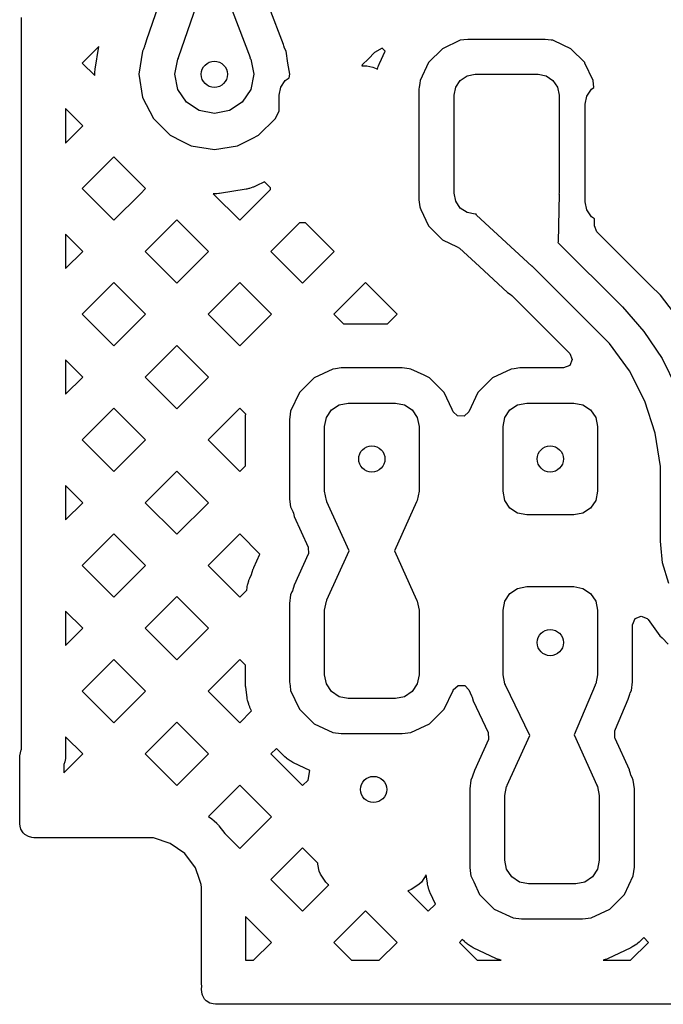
# Model space of a CAD drawing. Extents: x 126.5 to 186.7, y -114.4 to -68.6.
# Tile 12 of 32: x 151.6 to 155.3, y -92.5 to -86.9. Entities that reach past the tile are written whole.
import ezdxf

# ---------------------------------------------------------------- set-up
doc = ezdxf.new("R2010")
doc.units = 0
doc.layers.add('BLACK', color=7, linetype='CONTINUOUS')

msp = doc.modelspace()

# ---------------------------------------------------------------- linework, layer by layer
at = {"layer": 'BLACK', "linetype": 'CONTINUOUS'}
for p, q in [((152.455899, -86.733437), (152.363121, -87.002606)), ((152.545699, -87.103532), (152.650184, -86.8004)), ((153.145887, -87.030175), (153.064002, -86.815159)), ((151.647885, -87.13544), (151.647885, -86.874464)), ((152.851971, -86.835811), (152.953842, -87.103311)), ((154.198656, -87), (154.175382, -87.003064)), ((154.641344, -87), (154.198656, -87)), ((154.674895, -87.004417), (154.641344, -87)), ((152.089145, -87.041584), (151.99529, -87.13544)), ((152.068748, -87.170364), (152.089145, -87.041584)), ((152.345983, -87.055682), (152.342109, -87.063286)), ((152.350758, -87.040859), (152.345983, -87.055682)), ((152.351415, -87.036569), (152.350758, -87.040859)), ((152.351958, -87.034995), (152.351415, -87.036569)), ((152.363121, -87.002606), (152.351958, -87.034995)), ((153.147054, -87.037078), (153.145887, -87.030175)), ((153.151707, -87.051149), (153.147054, -87.037078)), ((153.159719, -87.066874), (153.151707, -87.051149)), ((153.709232, -87.050502), (153.665899, -87.075522)), ((153.726113, -87.067383), (153.709232, -87.050502)), ((154.05333, -87.053414), (153.973413, -87.133331)), ((154.053332, -87.053413), (154.05333, -87.053414)), ((154.155766, -87.005647), (154.053332, -87.053413)), ((154.155767, -87.005646), (154.155766, -87.005647)), ((154.175382, -87.003064), (154.155767, -87.005646)), ((154.684232, -87.005646), (154.674895, -87.004417)), ((154.743775, -87.033412), (154.684232, -87.005646)), ((154.786667, -87.053413), (154.743775, -87.033412)), ((154.786669, -87.053414), (154.786667, -87.053413)), ((154.866586, -87.133331), (154.786669, -87.053414)), ((152.340281, -87.066874), (152.319196, -87.2)), ((152.342109, -87.063286), (152.340281, -87.066874)), ((152.525, -87.2), (152.542127, -87.113896)), ((152.542127, -87.113896), (152.545834, -87.108347)), ((152.545834, -87.108347), (152.545699, -87.103532)), ((152.953842, -87.103311), (152.953716, -87.107674)), ((152.953716, -87.107674), (152.957873, -87.113896)), ((152.957873, -87.113896), (152.975, -87.2)), ((153.170579, -87.135439), (153.159719, -87.066874)), ((153.630714, -87.110714), (153.595525, -87.145901)), ((153.665899, -87.075522), (153.630711, -87.110711)), ((153.630711, -87.110711), (153.630714, -87.110714)), ((153.693185, -87.138), (153.726113, -87.067383)), ((151.647885, -87.592884), (151.647885, -87.13544)), ((151.99529, -87.13544), (152.067196, -87.207346)), ((152.068296, -87.174186), (152.068748, -87.170364)), ((153.180804, -87.2), (153.170579, -87.135439)), ((153.595525, -87.145901), (153.592581, -87.151001)), ((153.592581, -87.151001), (153.61182, -87.151001)), ((153.61182, -87.151001), (153.621379, -87.151942)), ((153.621379, -87.151942), (153.656381, -87.158904)), ((153.656381, -87.158904), (153.674046, -87.166221)), ((153.674046, -87.166221), (153.6819, -87.171469)), ((153.6819, -87.171469), (153.686406, -87.156012)), ((153.686406, -87.156012), (153.687589, -87.152463)), ((153.687589, -87.152463), (153.691734, -87.141449)), ((153.691734, -87.141449), (153.693185, -87.138)), ((153.973412, -87.133333), (153.925646, -87.235767)), ((153.973413, -87.133331), (153.973412, -87.133333)), ((154.866587, -87.133333), (154.866586, -87.133331)), ((154.866588, -87.133334), (154.866587, -87.133333)), ((154.86757, -87.13544), (154.866588, -87.133334)), ((154.914355, -87.23577), (154.86757, -87.13544)), ((152.067196, -87.190093), (152.067347, -87.18625)), ((152.067196, -87.2), (152.067196, -87.190093)), ((152.067196, -87.207346), (152.067196, -87.2)), ((152.067347, -87.18625), (152.068296, -87.174186)), ((152.319196, -87.2), (152.340281, -87.333126)), ((152.542127, -87.286104), (152.525, -87.2)), ((152.975, -87.2), (152.957873, -87.286104)), ((153.155147, -87.235148), (153.177614, -87.220135)), ((153.177614, -87.220135), (153.180804, -87.2)), ((154.155147, -87.235148), (154.194078, -87.209135)), ((154.194078, -87.209135), (154.24, -87.200001)), ((154.24, -87.200001), (154.6, -87.200001)), ((154.6, -87.200001), (154.645922, -87.209135)), ((154.645922, -87.209135), (154.684853, -87.235148)), ((153.12, -87.320001), (153.129134, -87.274079)), ((153.129134, -87.274079), (153.155147, -87.235148)), ((153.92038, -87.275768), (153.9195, -87.28245)), ((153.9195, -87.28245), (153.9195, -87.917551)), ((153.923772, -87.249995), (153.92038, -87.275768)), ((153.925645, -87.235768), (153.923772, -87.249995)), ((153.925646, -87.235767), (153.925645, -87.235768)), ((154.12, -87.320001), (154.129134, -87.274079)), ((154.129134, -87.274079), (154.155147, -87.235148)), ((154.684853, -87.235148), (154.710866, -87.274079)), ((154.710866, -87.274079), (154.72, -87.320001)), ((154.905147, -87.285147), (154.919585, -87.275499)), ((154.919585, -87.275499), (154.914355, -87.23577)), ((152.340281, -87.333126), (152.340281, -87.333127)), ((152.340281, -87.333127), (152.340282, -87.333128)), ((152.340282, -87.333128), (152.401467, -87.453213)), ((152.590901, -87.359099), (152.542127, -87.286104)), ((152.957873, -87.286104), (152.909099, -87.359099)), ((153.12, -87.411079), (153.12, -87.320001)), ((154.12, -87.880001), (154.12, -87.320001)), ((154.72, -87.320001), (154.72, -87.880001)), ((154.87, -87.37), (154.879134, -87.324078)), ((154.879134, -87.324078), (154.905147, -87.285147)), ((152.663896, -87.407873), (152.590901, -87.359099)), ((152.909099, -87.359099), (152.836104, -87.407873)), ((154.87, -87.93), (154.87, -87.37)), ((151.998119, -87.49465), (151.899885, -87.396416)), ((151.899885, -87.396416), (151.899885, -87.592884)), ((152.75, -87.425), (152.663896, -87.407873)), ((152.836104, -87.407873), (152.75, -87.425)), ((153.098528, -87.45322), (153.099505, -87.451304)), ((153.099505, -87.451304), (153.12, -87.411079)), ((151.899885, -87.592884), (151.998119, -87.49465)), ((152.401467, -87.453213), (152.401472, -87.45322)), ((152.401472, -87.45322), (152.496779, -87.548527)), ((153.00322, -87.548528), (153.098528, -87.45322)), ((152.496779, -87.548527), (152.496786, -87.548532)), ((152.496786, -87.548532), (152.568248, -87.584943)), ((152.96642, -87.567278), (153.003213, -87.548532)), ((153.003213, -87.548532), (153.003215, -87.54853)), ((153.003215, -87.54853), (153.00322, -87.548528)), ((151.647885, -87.85386), (151.647885, -87.592884)), ((152.568248, -87.584943), (152.616874, -87.609719)), ((152.616874, -87.609719), (152.75, -87.630804)), ((152.75, -87.630804), (152.883126, -87.609719)), ((152.883126, -87.609719), (152.96642, -87.567278)), ((152.176309, -87.67284), (151.99529, -87.85386)), ((152.357329, -87.85386), (152.176309, -87.67284)), ((152.974022, -87.844995), (152.970414, -87.846325)), ((152.985205, -87.840364), (152.974022, -87.844995)), ((152.988703, -87.838751), (152.985205, -87.840364)), ((153.036358, -87.814468), (152.988703, -87.838751)), ((153.071, -87.84911), (153.036358, -87.814468)), ((151.647885, -88.311305), (151.647885, -87.85386)), ((151.99529, -87.85386), (152.176309, -88.034879)), ((152.176309, -88.034879), (152.328385, -87.882804)), ((152.328385, -87.882804), (152.357329, -87.85386)), ((152.759907, -87.882804), (152.742654, -87.882804)), ((152.742654, -87.882804), (152.89473, -88.03488)), ((152.76375, -87.882653), (152.759907, -87.882804)), ((152.775814, -87.881704), (152.76375, -87.882653)), ((152.779636, -87.881252), (152.775814, -87.881704)), ((152.932331, -87.857067), (152.779636, -87.881252)), ((152.89473, -88.03488), (153.071, -87.85861)), ((152.936108, -87.856315), (152.932331, -87.857067)), ((152.947872, -87.85349), (152.936108, -87.856315)), ((152.95157, -87.852447), (152.947872, -87.85349)), ((152.970414, -87.846325), (152.95157, -87.852447)), ((153.071, -87.85861), (153.071, -87.84911)), ((154.129134, -87.925923), (154.12, -87.880001)), ((154.719899, -87.885218), (154.714635, -88.15841)), ((154.72, -87.880001), (154.719332, -87.883356)), ((154.719332, -87.883356), (154.719894, -87.884591)), ((154.719894, -87.884591), (154.719899, -87.885218)), ((153.9195, -87.917551), (153.919499, -87.917551)), ((153.919499, -87.917551), (153.924765, -87.95755)), ((153.924765, -87.95755), (153.925645, -87.964232)), ((154.155147, -87.964854), (154.129134, -87.925923)), ((154.879134, -87.975922), (154.87, -87.93)), ((153.925645, -87.964232), (153.930214, -87.974031)), ((153.930214, -87.974031), (153.973412, -88.066668)), ((154.194078, -87.990867), (154.155147, -87.964854)), ((154.24, -88.000001), (154.194078, -87.990867)), ((154.246384, -88.000001), (154.24, -88.000001)), ((154.249005, -88.005667), (154.246384, -88.000001)), ((154.564864, -88.296928), (154.249005, -88.005667)), ((154.905147, -88.014853), (154.879134, -87.975922)), ((154.922712, -88.02659), (154.905147, -88.014853)), ((152.53552, -88.032051), (152.3545, -88.213071)), ((152.716539, -88.21307), (152.53552, -88.032051)), ((153.236989, -88.049001), (153.07292, -88.21307)), ((153.27089, -88.049001), (153.236989, -88.049001)), ((153.43496, -88.213071), (153.27089, -88.049001)), ((153.973412, -88.066668), (153.973413, -88.06667)), ((153.973413, -88.06667), (154.05333, -88.146587)), ((154.921949, -88.066682), (154.921957, -88.065813)), ((154.936301, -88.10133), (154.921949, -88.066682)), ((154.921957, -88.065813), (154.922712, -88.02659)), ((151.998119, -88.213071), (151.899885, -88.114837)), ((151.899885, -88.114837), (151.899885, -88.311305)), ((154.959922, -88.124951), (154.936301, -88.10133)), ((155.189919, -88.354948), (154.959922, -88.124951)), ((154.05333, -88.146587), (154.053332, -88.146588)), ((154.053332, -88.146588), (154.053333, -88.146589)), ((154.053333, -88.146589), (154.138181, -88.186154)), ((154.714635, -88.15841), (154.713201, -88.161779)), ((154.713201, -88.161779), (155.081802, -88.53038)), ((151.899885, -88.311305), (151.998119, -88.213071)), ((152.3545, -88.213071), (152.53552, -88.394091)), ((152.53552, -88.394091), (152.71654, -88.213071)), ((152.71654, -88.213071), (152.716539, -88.21307)), ((153.07292, -88.21307), (153.25394, -88.39409)), ((153.25394, -88.39409), (153.43496, -88.213071)), ((154.138181, -88.186154), (154.150684, -88.194537)), ((154.150684, -88.194537), (154.264512, -88.2995)), ((151.647885, -88.572281), (151.647885, -88.311305)), ((154.264512, -88.2995), (154.42555, -88.447998)), ((154.565917, -88.297339), (154.564864, -88.296928)), ((154.94038, -88.671802), (154.565917, -88.297339)), ((152.176309, -88.391261), (151.99529, -88.572281)), ((152.357329, -88.572281), (152.176309, -88.391261)), ((152.89473, -88.391261), (152.71371, -88.572281)), ((153.07575, -88.572281), (152.89473, -88.391261)), ((153.61315, -88.391261), (153.432131, -88.572281)), ((153.79417, -88.57228), (153.61315, -88.391261)), ((155.18992, -88.354948), (155.189919, -88.354948)), ((155.18992, -88.354949), (155.18992, -88.354948)), ((155.215962, -88.380991), (155.18992, -88.354949)), ((155.242858, -88.407886), (155.215962, -88.380991)), ((155.299042, -88.464069), (155.242858, -88.407886)), ((154.42555, -88.447998), (154.425553, -88.448)), ((154.425553, -88.448), (154.425555, -88.448002)), ((154.425555, -88.448002), (154.440769, -88.457513)), ((154.440769, -88.457513), (154.449442, -88.464413)), ((154.449442, -88.464413), (154.763237, -88.778208)), ((155.299045, -88.464073), (155.299042, -88.464069)), ((155.428981, -88.633405), (155.299045, -88.464073)), ((151.647885, -89.029725), (151.647885, -88.572281)), ((151.99529, -88.572281), (152.176309, -88.7533)), ((152.176309, -88.7533), (152.357329, -88.572281)), ((152.71371, -88.572281), (152.89473, -88.753301)), ((152.89473, -88.753301), (153.07575, -88.572281)), ((153.432131, -88.572281), (153.48735, -88.6275)), ((153.738951, -88.6275), (153.79417, -88.57228)), ((155.081802, -88.53038), (155.081816, -88.530397)), ((155.081816, -88.530397), (155.204947, -88.670798)), ((153.48735, -88.6275), (153.738951, -88.6275)), ((154.940385, -88.671806), (154.94038, -88.671802)), ((155.008711, -88.74013), (154.940385, -88.671806)), ((155.204947, -88.670798), (155.308711, -88.82609)), ((155.122309, -88.896483), (155.008711, -88.74013)), ((152.53552, -88.750471), (152.3545, -88.931491)), ((152.71654, -88.931491), (152.53552, -88.750471)), ((154.763237, -88.778208), (154.763242, -88.778214)), ((154.763242, -88.778214), (154.78088, -88.795852)), ((154.78088, -88.795852), (154.795232, -88.8305)), ((151.998119, -88.931491), (151.899885, -88.833257)), ((151.899885, -88.833257), (151.899885, -89.029725)), ((154.795232, -88.8305), (154.78088, -88.865148)), ((155.308711, -88.82609), (155.391317, -88.993596)), ((153.426824, -88.885933), (153.319595, -88.935935)), ((153.426825, -88.885932), (153.426824, -88.885933)), ((153.443112, -88.883788), (153.426825, -88.885932)), ((153.475684, -88.8795), (153.443112, -88.883788)), ((153.824316, -88.8795), (153.475684, -88.8795)), ((153.863401, -88.884645), (153.824316, -88.8795)), ((153.873174, -88.885932), (153.863401, -88.884645)), ((153.949315, -88.921438), (153.873174, -88.885932)), ((154.446824, -88.885933), (154.339595, -88.935935)), ((154.446825, -88.885932), (154.446824, -88.885933)), ((154.463112, -88.883788), (154.446825, -88.885932)), ((154.495684, -88.8795), (154.463112, -88.883788)), ((154.746232, -88.8795), (154.495684, -88.8795)), ((154.78088, -88.865148), (154.746232, -88.8795)), ((155.21005, -89.068681), (155.122309, -88.896483)), ((151.899885, -89.029725), (151.998119, -88.931491)), ((152.3545, -88.931491), (152.53552, -89.112511)), ((152.53552, -89.112511), (152.71654, -88.931491)), ((153.319593, -88.935936), (153.235936, -89.019593)), ((153.319595, -88.935935), (153.319593, -88.935936)), ((153.980404, -88.935935), (153.949315, -88.921438)), ((153.980406, -88.935936), (153.980404, -88.935935)), ((154.064063, -89.019593), (153.980406, -88.935936)), ((154.339593, -88.935936), (154.255936, -89.019593)), ((154.339595, -88.935935), (154.339593, -88.935936)), ((153.235935, -89.019595), (153.185933, -89.126824)), ((153.235936, -89.019593), (153.235935, -89.019595)), ((154.064064, -89.019595), (154.064063, -89.019593)), ((154.064065, -89.019596), (154.064064, -89.019595)), ((154.109353, -89.116715), (154.064065, -89.019596)), ((154.255935, -89.019595), (154.204409, -89.130093)), ((154.255936, -89.019593), (154.255935, -89.019595)), ((151.647885, -89.290701), (151.647885, -89.029725)), ((153.463338, -89.090276), (153.515, -89.08)), ((153.515, -89.08), (153.785, -89.08)), ((153.785, -89.08), (153.836662, -89.090276)), ((154.483338, -89.090276), (154.535, -89.08)), ((154.535, -89.08), (154.805, -89.08)), ((154.805, -89.08), (154.856662, -89.090276)), ((155.269772, -89.252485), (155.21005, -89.068681)), ((152.176309, -89.109681), (151.99529, -89.290701)), ((152.357329, -89.290701), (152.176309, -89.109681)), ((152.894729, -89.109681), (152.71371, -89.290701)), ((152.929444, -89.144396), (152.894729, -89.109681)), ((153.185932, -89.126825), (153.183747, -89.143423)), ((153.185933, -89.126824), (153.185932, -89.126825)), ((153.390276, -89.163338), (153.419541, -89.119541)), ((153.419541, -89.119541), (153.463338, -89.090276)), ((153.836662, -89.090276), (153.880459, -89.119541)), ((153.880459, -89.119541), (153.909724, -89.163338)), ((154.115591, -89.130093), (154.109353, -89.116715)), ((154.139292, -89.153794), (154.115591, -89.130093)), ((154.204409, -89.130093), (154.176759, -89.15543)), ((154.410276, -89.163338), (154.439541, -89.119541)), ((154.439541, -89.119541), (154.483338, -89.090276)), ((154.856662, -89.090276), (154.900459, -89.119541)), ((154.900459, -89.119541), (154.929724, -89.163338)), ((152.9275, -89.171558), (152.927526, -89.169955)), ((152.9275, -89.438951), (152.9275, -89.171558)), ((152.927526, -89.169955), (152.927691, -89.164913)), ((152.927691, -89.164913), (152.92777, -89.163308)), ((152.92777, -89.163308), (152.92831, -89.155077)), ((152.92831, -89.155077), (152.928441, -89.153478)), ((152.928441, -89.153478), (152.928935, -89.148467)), ((152.928935, -89.148467), (152.929118, -89.14688)), ((152.929118, -89.14688), (152.929444, -89.144396)), ((153.183747, -89.143423), (153.1795, -89.175684)), ((153.1795, -89.175684), (153.1795, -89.624316)), ((153.38, -89.215), (153.390276, -89.163338)), ((153.909724, -89.163338), (153.92, -89.215)), ((154.176759, -89.15543), (154.139292, -89.153794)), ((154.4, -89.215), (154.410276, -89.163338)), ((154.929724, -89.163338), (154.94, -89.215)), ((153.38, -89.585), (153.38, -89.215)), ((153.92, -89.215), (153.92, -89.585)), ((154.4, -89.585), (154.4, -89.215)), ((154.94, -89.215), (154.94, -89.585)), ((155.300005, -89.443368), (155.269772, -89.252485)), ((151.647885, -89.748146), (151.647885, -89.290701)), ((151.99529, -89.290701), (152.176309, -89.47172)), ((152.176309, -89.47172), (152.357329, -89.290701)), ((152.71371, -89.290701), (152.89473, -89.471721)), ((152.53552, -89.468892), (152.3545, -89.649912)), ((152.71654, -89.649912), (152.53552, -89.468892)), ((152.89473, -89.471721), (152.9275, -89.438951)), ((155.300005, -89.539949), (155.300005, -89.443368)), ((151.998119, -89.649912), (151.899885, -89.551678)), ((151.899885, -89.551678), (151.899885, -89.748146)), ((153.390276, -89.636662), (153.38, -89.585)), ((153.92, -89.585), (153.909724, -89.636662)), ((154.410276, -89.636662), (154.4, -89.585)), ((154.94, -89.585), (154.929724, -89.636662)), ((155.3, -89.54), (155.300005, -89.539949)), ((155.3, -89.870796), (155.3, -89.54)), ((153.1795, -89.624316), (153.180155, -89.629292)), ((153.180155, -89.629292), (153.185931, -89.673173)), ((153.393684, -89.641762), (153.390276, -89.636662)), ((153.393768, -89.644388), (153.393684, -89.641762)), ((153.520616, -89.924999), (153.393768, -89.644388)), ((153.906231, -89.644388), (153.779383, -89.924999)), ((153.906907, -89.640877), (153.906231, -89.644388)), ((153.909724, -89.636662), (153.906907, -89.640877)), ((154.439541, -89.680459), (154.410276, -89.636662)), ((154.929724, -89.636662), (154.900459, -89.680459)), ((151.899885, -89.748146), (151.998119, -89.649912)), ((152.3545, -89.649912), (152.53552, -89.830932)), ((152.53552, -89.830932), (152.71654, -89.649912)), ((153.185931, -89.673173), (153.198921, -89.70103)), ((153.198921, -89.70103), (153.202241, -89.710651)), ((154.483338, -89.709724), (154.439541, -89.680459)), ((154.900459, -89.680459), (154.856662, -89.709724)), ((151.647885, -90.009122), (151.647885, -89.748146)), ((153.202241, -89.710651), (153.206509, -89.729028)), ((153.206509, -89.729028), (153.206512, -89.729036)), ((153.206512, -89.729036), (153.285971, -89.904814)), ((154.535, -89.72), (154.483338, -89.709724)), ((154.805, -89.72), (154.535, -89.72)), ((154.856662, -89.709724), (154.805, -89.72)), ((152.176309, -89.828102), (151.99529, -90.009122)), ((152.357329, -90.009122), (152.176309, -89.828102)), ((152.89473, -89.828102), (152.71371, -90.009122)), ((153.010163, -89.943535), (152.89473, -89.828102)), ((155.301921, -89.890305), (155.3, -89.870796)), ((153.285971, -89.904814), (153.287165, -89.942298)), ((153.393767, -90.205614), (153.520616, -89.924999)), ((153.779383, -89.924999), (153.906231, -90.205611)), ((155.301924, -89.890312), (155.301921, -89.890305)), ((155.312091, -89.993547), (155.301924, -89.890312)), ((152.975364, -90.020523), (153.010163, -89.943535)), ((153.285971, -89.945181), (153.20651, -90.120966)), ((153.287165, -89.942298), (153.285971, -89.945181)), ((151.647885, -90.466566), (151.647885, -90.009122)), ((151.99529, -90.009122), (152.176309, -90.190141)), ((152.176309, -90.190141), (152.357329, -90.009122)), ((152.71371, -90.009122), (152.894729, -90.190141)), ((152.959579, -90.065956), (152.967441, -90.041194)), ((152.967441, -90.041194), (152.967895, -90.039831)), ((152.967895, -90.039831), (152.96939, -90.03556)), ((152.96939, -90.03556), (152.969887, -90.034206)), ((152.969887, -90.034206), (152.97253, -90.027313)), ((152.97253, -90.027313), (152.973062, -90.025984)), ((152.973062, -90.025984), (152.974794, -90.021834)), ((152.974794, -90.021834), (152.975364, -90.020523)), ((155.347896, -90.111581), (155.312091, -89.993547)), ((152.941304, -90.115558), (152.946694, -90.097066)), ((152.946694, -90.097066), (152.947876, -90.09352)), ((152.947876, -90.09352), (152.952019, -90.082511)), ((152.952019, -90.082511), (152.953469, -90.079064)), ((152.953469, -90.079064), (152.959579, -90.065956)), ((152.894729, -90.190141), (152.935351, -90.149519)), ((152.935351, -90.149519), (152.937344, -90.134388)), ((152.937344, -90.134388), (152.937974, -90.130701)), ((152.937974, -90.130701), (152.940395, -90.119187)), ((152.940395, -90.119187), (152.941304, -90.115558)), ((153.195803, -90.154693), (153.19351, -90.160574)), ((153.206507, -90.120974), (153.195803, -90.154693)), ((153.20651, -90.120966), (153.206507, -90.120974)), ((154.439541, -90.169541), (154.483338, -90.140276)), ((154.483338, -90.140276), (154.535, -90.13)), ((154.535, -90.13), (154.805, -90.13)), ((154.805, -90.13), (154.856662, -90.140276)), ((154.856662, -90.140276), (154.900459, -90.169541)), ((152.53552, -90.187312), (152.3545, -90.368332)), ((152.71654, -90.368332), (152.53552, -90.187312)), ((153.185931, -90.176827), (153.1795, -90.225685)), ((153.19351, -90.160574), (153.185931, -90.176827)), ((153.390276, -90.213338), (153.39309, -90.209125)), ((153.39309, -90.209125), (153.393767, -90.205614)), ((153.906231, -90.205611), (153.906314, -90.208235)), ((153.906314, -90.208235), (153.909724, -90.213338)), ((154.410276, -90.213338), (154.439541, -90.169541)), ((154.900459, -90.169541), (154.929724, -90.213338)), ((153.1795, -90.225685), (153.1795, -90.674312)), ((153.38, -90.265), (153.390276, -90.213338)), ((153.38, -90.635), (153.38, -90.265)), ((153.909724, -90.213338), (153.92, -90.265)), ((153.92, -90.265), (153.92, -90.635)), ((154.4, -90.265), (154.410276, -90.213338)), ((154.4, -90.635), (154.4, -90.265)), ((154.929724, -90.213338), (154.94, -90.265)), ((154.94, -90.265), (154.94, -90.635)), ((151.998119, -90.368332), (151.899885, -90.270098)), ((151.899885, -90.270098), (151.899885, -90.466566)), ((155.1405, -90.347622), (155.154852, -90.312974)), ((155.154852, -90.312974), (155.1895, -90.298622)), ((155.1895, -90.298622), (155.224148, -90.312974)), ((155.224148, -90.312974), (155.229141, -90.318819)), ((155.229141, -90.318819), (155.296341, -90.411312)), ((151.899885, -90.466566), (151.998119, -90.368332)), ((152.3545, -90.368332), (152.53552, -90.549352)), ((152.53552, -90.549352), (152.71654, -90.368332)), ((155.1405, -90.674316), (155.1405, -90.347622)), ((155.296341, -90.411312), (155.296343, -90.411314)), ((155.296343, -90.411314), (155.296346, -90.411318)), ((155.296346, -90.411318), (155.308858, -90.423829)), ((155.308858, -90.423829), (155.308859, -90.423831)), ((155.308859, -90.423831), (155.343219, -90.458191)), ((151.647885, -90.727542), (151.647885, -90.466566)), ((152.176309, -90.546522), (151.99529, -90.727542)), ((152.357329, -90.727542), (152.176309, -90.546522)), ((152.89473, -90.546522), (152.71371, -90.727542)), ((152.9275, -90.579292), (152.89473, -90.546522)), ((152.9275, -90.678442), (152.9275, -90.579292)), ((153.390276, -90.686662), (153.38, -90.635)), ((153.92, -90.635), (153.909724, -90.686662)), ((154.410276, -90.686662), (154.4, -90.635)), ((154.94, -90.635), (154.929724, -90.686662)), ((152.927526, -90.680045), (152.9275, -90.678442)), ((152.927691, -90.685087), (152.927526, -90.680045)), ((152.92777, -90.686692), (152.927691, -90.685087)), ((152.92831, -90.694923), (152.92777, -90.686692)), ((152.928441, -90.696522), (152.92831, -90.694923)), ((152.928935, -90.701533), (152.928441, -90.696522)), ((152.929118, -90.703122), (152.928935, -90.701533)), ((152.937345, -90.765613), (152.929118, -90.703122)), ((153.1795, -90.674312), (153.179499, -90.674312)), ((153.179499, -90.674312), (153.182423, -90.696522)), ((153.182423, -90.696522), (153.185932, -90.723173)), ((153.419541, -90.730459), (153.390276, -90.686662)), ((153.909724, -90.686662), (153.880459, -90.730459)), ((154.11559, -90.719907), (154.14324, -90.69457)), ((154.14324, -90.69457), (154.180707, -90.696206)), ((154.180707, -90.696206), (154.204408, -90.719907)), ((154.413904, -90.692092), (154.410276, -90.686662)), ((154.414037, -90.694493), (154.413904, -90.692092)), ((154.552053, -90.981821), (154.414037, -90.694493)), ((154.926497, -90.694275), (154.806246, -90.97806)), ((154.927183, -90.690463), (154.926497, -90.694275)), ((154.929724, -90.686662), (154.927183, -90.690463)), ((155.134068, -90.723173), (155.1405, -90.674316)), ((151.647885, -91.062325), (151.647885, -90.727542)), ((151.99529, -90.727542), (152.176309, -90.908561)), ((152.176309, -90.908561), (152.357329, -90.727542)), ((152.71371, -90.727542), (152.894729, -90.908561)), ((152.937974, -90.769299), (152.937345, -90.765613)), ((152.940394, -90.780809), (152.937974, -90.769299)), ((153.185932, -90.723173), (153.210463, -90.77578)), ((153.463338, -90.759724), (153.419541, -90.730459)), ((153.515, -90.77), (153.463338, -90.759724)), ((153.785, -90.77), (153.515, -90.77)), ((153.836662, -90.759724), (153.785, -90.77)), ((153.880459, -90.730459), (153.836662, -90.759724)), ((154.064065, -90.830404), (154.114068, -90.723173)), ((154.114068, -90.72317), (154.11559, -90.719907)), ((154.114068, -90.723173), (154.114068, -90.72317)), ((154.204408, -90.719907), (154.220437, -90.754281)), ((154.220437, -90.754281), (154.223487, -90.762795)), ((154.223487, -90.762795), (154.228799, -90.783471)), ((155.115711, -90.774452), (155.124512, -90.744908)), ((155.124512, -90.744908), (155.127056, -90.738209)), ((155.127056, -90.738209), (155.134068, -90.723173)), ((152.941303, -90.784437), (152.940394, -90.780809)), ((152.946693, -90.802931), (152.941303, -90.784437)), ((152.947876, -90.80648), (152.946693, -90.802931)), ((152.952021, -90.817494), (152.947876, -90.80648)), ((152.953472, -90.820943), (152.952021, -90.817494)), ((152.962655, -90.840636), (152.953472, -90.820943)), ((153.210463, -90.77578), (153.235935, -90.830404)), ((153.235935, -90.830404), (153.235936, -90.830406)), ((153.235936, -90.830406), (153.319593, -90.914063)), ((153.980404, -90.914065), (154.064065, -90.830404)), ((154.228799, -90.783471), (154.315451, -90.963868)), ((155.043459, -90.944961), (155.115711, -90.774452)), ((152.894729, -90.908561), (152.962655, -90.840636)), ((152.53552, -90.905733), (152.3545, -91.086752)), ((152.716539, -91.086752), (152.53552, -90.905733)), ((153.319593, -90.914063), (153.319595, -90.914064)), ((153.319595, -90.914064), (153.319596, -90.914065)), ((153.319596, -90.914065), (153.426827, -90.964068)), ((153.873173, -90.964068), (153.980404, -90.914065)), ((151.998118, -91.086752), (151.899885, -90.988519)), ((151.899885, -90.988519), (151.899885, -91.112672)), ((153.426827, -90.964068), (153.475684, -90.9705)), ((153.475684, -90.9705), (153.475687, -90.9705)), ((153.475687, -90.9705), (153.824312, -90.9705)), ((153.824312, -90.9705), (153.824316, -90.9705)), ((153.824316, -90.9705), (153.873173, -90.964068)), ((154.315451, -90.963868), (154.317516, -91.001314)), ((154.423767, -91.265614), (154.552053, -90.981821)), ((154.806246, -90.97806), (154.936231, -91.265611)), ((155.038206, -90.95746), (155.038933, -90.955642)), ((155.0394, -90.994944), (155.038206, -90.95746)), ((155.038933, -90.955642), (155.043459, -90.944961)), ((155.040657, -90.997725), (155.0394, -90.994944)), ((155.122262, -91.178252), (155.040657, -90.997725)), ((153.104411, -91.055262), (153.07292, -91.086752)), ((153.149192, -91.100043), (153.104411, -91.055262)), ((154.315932, -91.005267), (154.23651, -91.180965)), ((154.317516, -91.001314), (154.315932, -91.005267)), ((151.637613, -91.100413), (151.637843, -91.099466)), ((151.637837, -91.101856), (151.637613, -91.100413)), ((151.637796, -91.122542), (151.637838, -91.101859)), ((151.637838, -91.101859), (151.637837, -91.101856)), ((151.637843, -91.099466), (151.637846, -91.098029)), ((151.637846, -91.098029), (151.638192, -91.098029)), ((151.638192, -91.098029), (151.646475, -91.063972)), ((151.646475, -91.063972), (151.647885, -91.062325)), ((151.889862, -91.195008), (151.998118, -91.086752)), ((152.3545, -91.086752), (152.53552, -91.267772)), ((152.53552, -91.267772), (152.716539, -91.086752)), ((153.07292, -91.086752), (153.253939, -91.267771)), ((153.152343, -91.102931), (153.149192, -91.100043)), ((153.162648, -91.111578), (153.152343, -91.102931)), ((153.166043, -91.114183), (153.162648, -91.111578)), ((151.637818, -91.122688), (151.637796, -91.122542)), ((151.637799, -91.122689), (151.637818, -91.122688)), ((151.63782, -91.146716), (151.637799, -91.122689)), ((151.637975, -91.321388), (151.63782, -91.146716)), ((151.896154, -91.131426), (151.889819, -91.146716)), ((151.889819, -91.146716), (151.889862, -91.195008)), ((151.899885, -91.112672), (151.896154, -91.131426)), ((153.184082, -91.126812), (153.166043, -91.114183)), ((153.187684, -91.129106), (153.184082, -91.126812)), ((153.199327, -91.135828), (153.187684, -91.129106)), ((153.203119, -91.137802), (153.199327, -91.135828)), ((153.295416, -91.18084), (153.203119, -91.137802)), ((153.285685, -91.236025), (153.295416, -91.18084)), ((154.22351, -91.220574), (154.215931, -91.236827)), ((154.225803, -91.214693), (154.22351, -91.220574)), ((154.236507, -91.180974), (154.225803, -91.214693)), ((154.23651, -91.180965), (154.236507, -91.180974)), ((155.123487, -91.180961), (155.122262, -91.178252)), ((155.12349, -91.180969), (155.123487, -91.180961)), ((155.127756, -91.199342), (155.12349, -91.180969)), ((155.131077, -91.208968), (155.127756, -91.199342)), ((155.137158, -91.222009), (155.131077, -91.208968)), ((155.144068, -91.236827), (155.137158, -91.222009)), ((152.89473, -91.264943), (152.715877, -91.443795)), ((153.07575, -91.445963), (152.89473, -91.264943)), ((153.253939, -91.267771), (153.285685, -91.236025)), ((154.215931, -91.236827), (154.2095, -91.285685)), ((154.41, -91.325), (154.420276, -91.273338)), ((154.420276, -91.273338), (154.42309, -91.269125)), ((154.42309, -91.269125), (154.423767, -91.265614)), ((154.936231, -91.265611), (154.936314, -91.268235)), ((154.936314, -91.268235), (154.939724, -91.273338)), ((154.939724, -91.273338), (154.95, -91.325)), ((155.1505, -91.285684), (155.144068, -91.236827)), ((151.638083, -91.443795), (151.637975, -91.321388)), ((154.2095, -91.285685), (154.2095, -91.734312)), ((154.41, -91.695), (154.41, -91.325)), ((154.95, -91.325), (154.95, -91.695)), ((155.1505, -91.445963), (155.1505, -91.285684)), ((151.638095, -91.457164), (151.638083, -91.443795)), ((152.715877, -91.443795), (152.734715, -91.457164)), ((152.89473, -91.626983), (153.07575, -91.445963)), ((155.1505, -91.734316), (155.1505, -91.445963)), ((151.638121, -91.485959), (151.638095, -91.457164)), ((151.639923, -91.499081), (151.638121, -91.485959)), ((151.644886, -91.516874), (151.639923, -91.499081)), ((152.734715, -91.457164), (152.737713, -91.45947)), ((152.737713, -91.45947), (152.746854, -91.467082)), ((152.746854, -91.467082), (152.749665, -91.469613)), ((152.749665, -91.469613), (152.763625, -91.483193)), ((152.763625, -91.483193), (152.76623, -91.485931)), ((152.76623, -91.485931), (152.774092, -91.494858)), ((152.774092, -91.494858), (152.776482, -91.497793)), ((152.776482, -91.497793), (152.809663, -91.541916)), ((151.657648, -91.538568), (151.644886, -91.516874)), ((151.666305, -91.54712), (151.657648, -91.538568)), ((151.688152, -91.559616), (151.666305, -91.54712)), ((151.706306, -91.564442), (151.688152, -91.559616)), ((152.809663, -91.541916), (152.89473, -91.626983)), ((151.718888, -91.566087), (151.706306, -91.564442)), ((151.741128, -91.566089), (151.718888, -91.566087)), ((151.741137, -91.56609), (151.741128, -91.566089)), ((152.375934, -91.56615), (151.741137, -91.56609)), ((152.378652, -91.566691), (152.375934, -91.56615)), ((152.38836, -91.567632), (152.378652, -91.566691)), ((152.401659, -91.567591), (152.38836, -91.567632)), ((152.40166, -91.567591), (152.401659, -91.567591)), ((152.498249, -91.598361), (152.40166, -91.567591)), ((152.498253, -91.598363), (152.498249, -91.598361)), ((152.498255, -91.598364), (152.498253, -91.598363)), ((152.498256, -91.598365), (152.498255, -91.598364)), ((152.580928, -91.657034), (152.498256, -91.598365)), ((152.580929, -91.657035), (152.580928, -91.657034)), ((152.58093, -91.657036), (152.580929, -91.657035)), ((152.641862, -91.73806), (152.58093, -91.657036)), ((153.25394, -91.624153), (153.07292, -91.805173)), ((153.341319, -91.711532), (153.25394, -91.624153)), ((153.341942, -91.717855), (153.341319, -91.711532)), ((153.349774, -91.757233), (153.341942, -91.717855)), ((154.420276, -91.746662), (154.41, -91.695)), ((154.95, -91.695), (154.939724, -91.746662)), ((152.665301, -91.805173), (152.641862, -91.73806)), ((153.35709, -91.774896), (153.349774, -91.757233)), ((153.386927, -91.819552), (153.35709, -91.774896)), ((153.961037, -91.777699), (153.933073, -91.819552)), ((153.967345, -91.825613), (153.961037, -91.777699)), ((154.2095, -91.734312), (154.209499, -91.734312)), ((154.209499, -91.734312), (154.212213, -91.754923)), ((154.212213, -91.754923), (154.215932, -91.783173)), ((154.215932, -91.783173), (154.232527, -91.81876)), ((154.449541, -91.790459), (154.420276, -91.746662)), ((154.939724, -91.746662), (154.910459, -91.790459)), ((155.094065, -91.890404), (155.144068, -91.783173)), ((155.144068, -91.783173), (155.1505, -91.734316)), ((152.675288, -91.833768), (152.665301, -91.805173)), ((152.675715, -91.851232), (152.675288, -91.833768)), ((153.07292, -91.805173), (153.253939, -91.986192)), ((153.369767, -91.870365), (153.404411, -91.835721)), ((153.400448, -91.833073), (153.386927, -91.819552)), ((153.404411, -91.835721), (153.400448, -91.833073)), ((153.919552, -91.833073), (153.874896, -91.86291)), ((153.933073, -91.819552), (153.919552, -91.833073)), ((153.967974, -91.829299), (153.967345, -91.825613)), ((153.970394, -91.840809), (153.967974, -91.829299)), ((153.971303, -91.844437), (153.970394, -91.840809)), ((154.232527, -91.81876), (154.265935, -91.890404)), ((154.493338, -91.819724), (154.449541, -91.790459)), ((154.545, -91.83), (154.493338, -91.819724)), ((154.815, -91.83), (154.545, -91.83)), ((154.866662, -91.819724), (154.815, -91.83)), ((154.910459, -91.790459), (154.866662, -91.819724)), ((152.675817, -91.855387), (152.675715, -91.851232)), ((152.676569, -91.862171), (152.675817, -91.855387)), ((152.676569, -91.862872), (152.676569, -91.862171)), ((152.67657, -91.862875), (152.676569, -91.862872)), ((152.676572, -91.885507), (152.67657, -91.862875)), ((152.676589, -91.886698), (152.676572, -91.885507)), ((152.677306, -91.913076), (152.676589, -91.886698)), ((153.253939, -91.986192), (153.369767, -91.870365)), ((153.857233, -91.870226), (153.856533, -91.870365)), ((153.856533, -91.870365), (153.97236, -91.986192)), ((153.874896, -91.86291), (153.857233, -91.870226)), ((153.976693, -91.862931), (153.971303, -91.844437)), ((153.977876, -91.86648), (153.976693, -91.862931)), ((153.982021, -91.877494), (153.977876, -91.86648)), ((153.983472, -91.880943), (153.982021, -91.877494)), ((154.013409, -91.945143), (153.983472, -91.880943)), ((154.265935, -91.890404), (154.265936, -91.890406)), ((154.265936, -91.890406), (154.349593, -91.974063)), ((155.054031, -91.930438), (155.094065, -91.890404)), ((152.676577, -91.921564), (152.67733, -91.913973)), ((152.67659, -92.017223), (152.676577, -91.921564)), ((152.67733, -91.913973), (152.677306, -91.913076)), ((153.97236, -91.986192), (154.013409, -91.945143)), ((155.010404, -91.974065), (155.054031, -91.930438)), ((153.61315, -91.983363), (153.432131, -92.164383)), ((153.794169, -92.164382), (153.61315, -91.983363)), ((154.349593, -91.974063), (154.349595, -91.974064)), ((154.349595, -91.974064), (154.349596, -91.974065)), ((154.349596, -91.974065), (154.456827, -92.024068)), ((154.903173, -92.024068), (155.010404, -91.974065)), ((152.676644, -92.403366), (152.67659, -92.017223)), ((153.075749, -92.164382), (152.928589, -92.017223)), ((152.928589, -92.017223), (152.928624, -92.266782)), ((154.456827, -92.024068), (154.505684, -92.0305)), ((154.505684, -92.0305), (154.505687, -92.0305)), ((154.505687, -92.0305), (154.854312, -92.0305)), ((154.854312, -92.0305), (154.854316, -92.0305)), ((154.854316, -92.0305), (154.903173, -92.024068)), ((152.973356, -92.266776), (153.075748, -92.164383)), ((153.075748, -92.164383), (153.075749, -92.164382)), ((153.432131, -92.164383), (153.534443, -92.266695)), ((153.69188, -92.266671), (153.794169, -92.164382)), ((154.167041, -92.147892), (154.15055, -92.164382)), ((154.15055, -92.164382), (154.252759, -92.266591)), ((154.179192, -92.160043), (154.167041, -92.147892)), ((154.182343, -92.162931), (154.179192, -92.160043)), ((154.192648, -92.171578), (154.182343, -92.162931)), ((154.196043, -92.174183), (154.192648, -92.171578)), ((154.214082, -92.186812), (154.196043, -92.174183)), ((155.128929, -92.266463), (155.231009, -92.164383)), ((155.163957, -92.174183), (155.145918, -92.186812)), ((155.167352, -92.171578), (155.163957, -92.174183)), ((155.177657, -92.162931), (155.167352, -92.171578)), ((155.180809, -92.160043), (155.177657, -92.162931)), ((155.203739, -92.137111), (155.180809, -92.160043)), ((155.23101, -92.164382), (155.203739, -92.137111)), ((155.231009, -92.164383), (155.23101, -92.164382)), ((154.217684, -92.189106), (154.214082, -92.186812)), ((154.229327, -92.195828), (154.217684, -92.189106)), ((154.233119, -92.197802), (154.229327, -92.195828)), ((154.359057, -92.256528), (154.233119, -92.197802)), ((155.126881, -92.197802), (155.000943, -92.256528)), ((155.130673, -92.195828), (155.126881, -92.197802)), ((155.142316, -92.189106), (155.130673, -92.195828)), ((155.145918, -92.186812), (155.142316, -92.189106)), ((152.928624, -92.266782), (152.973356, -92.266776)), ((153.534443, -92.266695), (153.69188, -92.266671)), ((154.252759, -92.266591), (154.388269, -92.266571)), ((154.362506, -92.257979), (154.359057, -92.256528)), ((154.37352, -92.262124), (154.362506, -92.257979)), ((154.377069, -92.263307), (154.37352, -92.262124)), ((154.387977, -92.266486), (154.377069, -92.263307)), ((154.388269, -92.266571), (154.387977, -92.266486)), ((154.982931, -92.263307), (154.97202, -92.266486)), ((154.97202, -92.266486), (155.128929, -92.266463)), ((154.98648, -92.262124), (154.982931, -92.263307)), ((154.997494, -92.257979), (154.98648, -92.262124)), ((155.000943, -92.256528), (154.997494, -92.257979)), ((152.677527, -92.412609), (152.676644, -92.403366)), ((152.676799, -92.434922), (152.677563, -92.412792)), ((152.67805, -92.447739), (152.676799, -92.434922)), ((152.67756, -92.412787), (152.677527, -92.412609)), ((152.677563, -92.412792), (152.67756, -92.412787)), ((152.681115, -92.46088), (152.67805, -92.447739)), ((152.682434, -92.466535), (152.681115, -92.46088)), ((152.694513, -92.489033), (152.682434, -92.466535)), ((152.703136, -92.498172), (152.694513, -92.489033)), ((152.724893, -92.511537), (152.703136, -92.498172)), ((152.742708, -92.5168), (152.724893, -92.511537)), ((152.756598, -92.518808), (152.742708, -92.5168)), ((162.14332, -92.517451), (152.756598, -92.518808))]:
    msp.add_line(p, q, dxfattribs=at)
at = {"layer": 'BLACK'}
for centre in [(152.75, -87.2), (153.65, -89.4), (154.67, -89.4), (154.67, -90.45), (153.66, -91.29)]:
    msp.add_circle(centre, 0.075, dxfattribs=at)

doc.saveas('drawing.dxf')
